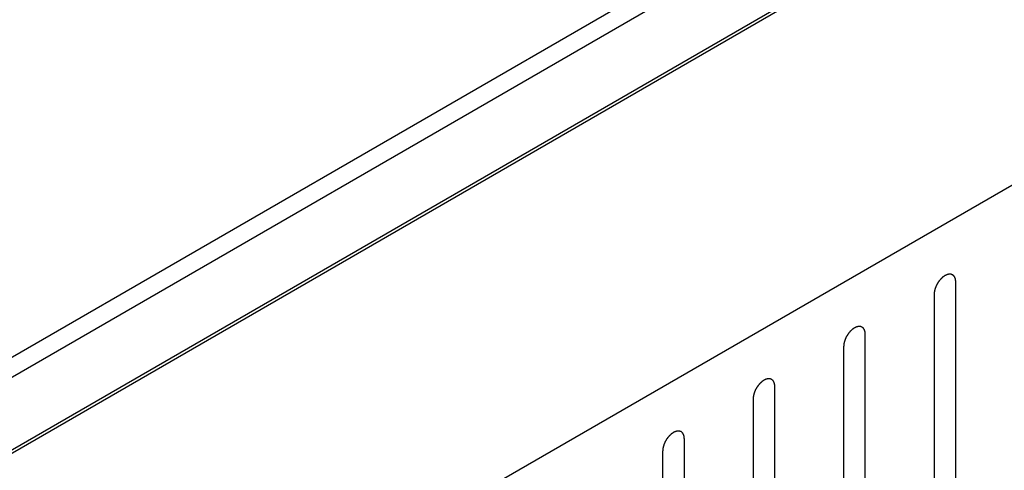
# Model space of a CAD drawing. Header units: inches. Extents: x 3 to 177, y 3 to 114.
# Tile 82 of 95: x 151.223 to 152.828, y 97.275 to 98.009. Entities that reach past the tile are written whole.
import ezdxf

# ---------------------------------------------------------------- set-up
doc = ezdxf.new("R2010")
doc.units = ezdxf.units.IN
doc.header["$LTSCALE"] = 9.973333
doc.header["$MEASUREMENT"] = 0
doc.layers.get('0').update_dxf_attribs({"linetype": 'CONTINUOUS'})
doc.layers.add('03_ALL_AXES', color=7, linetype='CONTINUOUS')
doc.layers.add('08_ALL_COSMETICS', color=7, linetype='CONTINUOUS')

msp = doc.modelspace()

# ---------------------------------------------------------------- linework, layer by layer
at = {"color": 7, "linetype": 'Continuous'}
for p, q in [((154.4248, 99.164), (148.6195, 95.8123)), ((154.4296, 99.1612), (148.6242, 95.8096)), ((154.8668, 98.9088), (149.0614, 95.5571))]:
    msp.add_line(p, q, dxfattribs=at)
at = {"layer": '03_ALL_AXES', "color": 7, "linetype": 'Continuous'}
for p, q in [((148.4882, 95.8881), (154.3218, 99.2561)), ((148.5165, 95.8718), (154.3218, 99.2235))]:
    msp.add_line(p, q, dxfattribs=at)
at = {"layer": '08_ALL_COSMETICS', "color": 7, "linetype": 'Continuous'}
for p, q in [((152.7492, 96.9424), (152.7492, 97.582)), ((152.7138, 97.5616), (152.7138, 96.922)), ((152.6016, 96.8572), (152.6016, 97.4968)), ((152.5663, 97.4764), (152.5663, 96.8368)), ((152.4541, 96.772), (152.4541, 97.4116)), ((152.4187, 97.3912), (152.4187, 96.7516)), ((152.3066, 96.6869), (152.3066, 97.3265)), ((152.2712, 97.306), (152.2712, 96.6664))]:
    msp.add_line(p, q, dxfattribs=at)
for points in [[(152.7492, 97.582), (152.7492, 97.5823), (152.7491, 97.583), (152.749, 97.5839), (152.749, 97.5847), (152.7489, 97.5852), (152.7489, 97.5855), (152.7489, 97.5858), (152.7488, 97.586), (152.7487, 97.5863), (152.7486, 97.5867), (152.7484, 97.5874), (152.7482, 97.5881), (152.748, 97.5886), (152.7479, 97.5888), (152.7479, 97.589), (152.7478, 97.5892), (152.7476, 97.5894), (152.7474, 97.5898), (152.7471, 97.5903), (152.7467, 97.5908), (152.7465, 97.5912), (152.7463, 97.5914), (152.7463, 97.5916), (152.7461, 97.5917), (152.7459, 97.5919), (152.7456, 97.5921), (152.7451, 97.5925), (152.7447, 97.5929), (152.7443, 97.5932), (152.7442, 97.5933), (152.744, 97.5935), (152.7439, 97.5935), (152.7436, 97.5936), (152.7434, 97.5937), (152.743, 97.5938), (152.7426, 97.594), (152.7421, 97.5942), (152.7417, 97.5943), (152.7415, 97.5944), (152.7414, 97.5945), (152.7412, 97.5945), (152.7409, 97.5945), (152.7405, 97.5945), (152.7398, 97.5945), (152.7392, 97.5945), (152.7388, 97.5946), (152.7385, 97.5946), (152.7383, 97.5946), (152.7381, 97.5945), (152.7378, 97.5945), (152.7374, 97.5944), (152.7367, 97.5942), (152.736, 97.594), (152.7355, 97.5939), (152.7352, 97.5939), (152.735, 97.5938), (152.7348, 97.5937), (152.7345, 97.5936), (152.734, 97.5934), (152.7333, 97.593), (152.7325, 97.5927), (152.732, 97.5925), (152.7317, 97.5923), (152.7315, 97.5922), (152.7313, 97.5921), (152.731, 97.5919), (152.7305, 97.5915), (152.7298, 97.591), (152.7291, 97.5905), (152.7286, 97.5902), (152.7283, 97.59), (152.7281, 97.5899), (152.7279, 97.5897), (152.7276, 97.5894), (152.7271, 97.589), (152.7264, 97.5883), (152.7257, 97.5877), (152.7253, 97.5872), (152.725, 97.587), (152.7248, 97.5868), (152.7246, 97.5866), (152.7243, 97.5863), (152.7239, 97.5857), (152.7233, 97.585), (152.7226, 97.5842), (152.7222, 97.5837), (152.7219, 97.5834), (152.7217, 97.5832), (152.7216, 97.5829), (152.7213, 97.5826), (152.7209, 97.582), (152.7204, 97.5811), (152.7198, 97.5802), (152.7194, 97.5796), (152.7192, 97.5793), (152.719, 97.579), (152.7189, 97.5788), (152.7187, 97.5784), (152.7184, 97.5778), (152.7179, 97.5769), (152.7175, 97.5759), (152.7171, 97.5753), (152.717, 97.575), (152.7168, 97.5747), (152.7167, 97.5744), (152.7166, 97.574), (152.7164, 97.5734), (152.716, 97.5725), (152.7157, 97.5715), (152.7154, 97.5709), (152.7153, 97.5705), (152.7152, 97.5702), (152.7151, 97.57), (152.7151, 97.5696), (152.7149, 97.5689), (152.7147, 97.568), (152.7145, 97.5671), (152.7143, 97.5665), (152.7143, 97.5661), (152.7142, 97.5658), (152.7142, 97.5656), (152.7141, 97.5652), (152.7141, 97.5646), (152.714, 97.5637), (152.7139, 97.5627), (152.7139, 97.562), (152.7138, 97.5616)], [(152.6016, 97.4968), (152.6016, 97.4971), (152.6016, 97.4978), (152.6015, 97.4987), (152.6014, 97.4995), (152.6014, 97.5), (152.6013, 97.5004), (152.6013, 97.5006), (152.6012, 97.5008), (152.6012, 97.5011), (152.601, 97.5015), (152.6008, 97.5022), (152.6006, 97.5029), (152.6005, 97.5034), (152.6004, 97.5036), (152.6003, 97.5038), (152.6002, 97.504), (152.6001, 97.5042), (152.5998, 97.5046), (152.5995, 97.5051), (152.5992, 97.5057), (152.5989, 97.506), (152.5988, 97.5063), (152.5987, 97.5064), (152.5986, 97.5065), (152.5984, 97.5067), (152.598, 97.507), (152.5976, 97.5073), (152.5971, 97.5077), (152.5968, 97.508), (152.5966, 97.5081), (152.5965, 97.5083), (152.5963, 97.5083), (152.5961, 97.5084), (152.5958, 97.5085), (152.5955, 97.5086), (152.595, 97.5088), (152.5946, 97.509), (152.5942, 97.5091), (152.594, 97.5092), (152.5938, 97.5093), (152.5936, 97.5093), (152.5934, 97.5093), (152.5929, 97.5093), (152.5923, 97.5093), (152.5917, 97.5093), (152.5912, 97.5094), (152.591, 97.5094), (152.5908, 97.5094), (152.5906, 97.5093), (152.5903, 97.5093), (152.5898, 97.5092), (152.5891, 97.509), (152.5884, 97.5089), (152.5879, 97.5088), (152.5877, 97.5087), (152.5875, 97.5087), (152.5872, 97.5085), (152.587, 97.5084), (152.5864, 97.5082), (152.5857, 97.5078), (152.585, 97.5075), (152.5845, 97.5073), (152.5842, 97.5071), (152.584, 97.507), (152.5838, 97.5069), (152.5835, 97.5067), (152.583, 97.5063), (152.5823, 97.5058), (152.5815, 97.5054), (152.581, 97.505), (152.5808, 97.5048), (152.5805, 97.5047), (152.5803, 97.5045), (152.5801, 97.5042), (152.5796, 97.5038), (152.5789, 97.5031), (152.5782, 97.5025), (152.5777, 97.502), (152.5774, 97.5018), (152.5772, 97.5016), (152.577, 97.5014), (152.5768, 97.5011), (152.5763, 97.5005), (152.5757, 97.4998), (152.5751, 97.499), (152.5746, 97.4985), (152.5744, 97.4982), (152.5742, 97.498), (152.574, 97.4977), (152.5738, 97.4974), (152.5734, 97.4968), (152.5728, 97.4959), (152.5723, 97.495), (152.5719, 97.4944), (152.5716, 97.4941), (152.5715, 97.4938), (152.5713, 97.4936), (152.5711, 97.4932), (152.5708, 97.4926), (152.5704, 97.4917), (152.5699, 97.4908), (152.5696, 97.4901), (152.5694, 97.4898), (152.5693, 97.4895), (152.5692, 97.4892), (152.569, 97.4888), (152.5688, 97.4882), (152.5685, 97.4873), (152.5681, 97.4863), (152.5679, 97.4857), (152.5678, 97.4853), (152.5676, 97.485), (152.5676, 97.4848), (152.5675, 97.4844), (152.5674, 97.4838), (152.5671, 97.4828), (152.5669, 97.4819), (152.5668, 97.4813), (152.5667, 97.4809), (152.5666, 97.4806), (152.5666, 97.4804), (152.5666, 97.48), (152.5665, 97.4794), (152.5665, 97.4785), (152.5664, 97.4775), (152.5663, 97.4768), (152.5663, 97.4764)], [(152.4541, 97.4116), (152.4541, 97.412), (152.454, 97.4126), (152.4539, 97.4135), (152.4539, 97.4143), (152.4538, 97.4149), (152.4538, 97.4152), (152.4538, 97.4154), (152.4537, 97.4156), (152.4536, 97.4159), (152.4535, 97.4164), (152.4533, 97.417), (152.4531, 97.4177), (152.4529, 97.4182), (152.4528, 97.4184), (152.4528, 97.4187), (152.4527, 97.4188), (152.4525, 97.419), (152.4523, 97.4194), (152.452, 97.4199), (152.4516, 97.4205), (152.4514, 97.4209), (152.4512, 97.4211), (152.4512, 97.4212), (152.451, 97.4213), (152.4508, 97.4215), (152.4505, 97.4218), (152.45, 97.4222), (152.4496, 97.4225), (152.4492, 97.4228), (152.4491, 97.423), (152.4489, 97.4231), (152.4488, 97.4231), (152.4485, 97.4232), (152.4483, 97.4233), (152.4479, 97.4235), (152.4475, 97.4236), (152.447, 97.4238), (152.4466, 97.4239), (152.4464, 97.424), (152.4463, 97.4241), (152.4461, 97.4241), (152.4458, 97.4241), (152.4454, 97.4241), (152.4447, 97.4241), (152.4441, 97.4242), (152.4437, 97.4242), (152.4434, 97.4242), (152.4432, 97.4242), (152.443, 97.4241), (152.4427, 97.4241), (152.4423, 97.424), (152.4416, 97.4238), (152.4409, 97.4237), (152.4404, 97.4236), (152.4401, 97.4235), (152.4399, 97.4235), (152.4397, 97.4234), (152.4394, 97.4232), (152.4389, 97.423), (152.4382, 97.4227), (152.4374, 97.4223), (152.4369, 97.4221), (152.4366, 97.4219), (152.4364, 97.4219), (152.4362, 97.4217), (152.4359, 97.4215), (152.4354, 97.4212), (152.4347, 97.4207), (152.434, 97.4202), (152.4335, 97.4198), (152.4332, 97.4196), (152.433, 97.4195), (152.4328, 97.4193), (152.4325, 97.419), (152.432, 97.4186), (152.4313, 97.4179), (152.4306, 97.4173), (152.4302, 97.4169), (152.4299, 97.4166), (152.4297, 97.4164), (152.4295, 97.4162), (152.4292, 97.4159), (152.4288, 97.4154), (152.4282, 97.4146), (152.4275, 97.4138), (152.4271, 97.4133), (152.4268, 97.413), (152.4266, 97.4128), (152.4265, 97.4125), (152.4262, 97.4122), (152.4258, 97.4116), (152.4253, 97.4107), (152.4247, 97.4099), (152.4243, 97.4093), (152.4241, 97.4089), (152.4239, 97.4087), (152.4238, 97.4084), (152.4236, 97.408), (152.4233, 97.4074), (152.4228, 97.4065), (152.4224, 97.4056), (152.422, 97.4049), (152.4219, 97.4046), (152.4217, 97.4043), (152.4216, 97.404), (152.4215, 97.4037), (152.4213, 97.403), (152.4209, 97.4021), (152.4206, 97.4012), (152.4203, 97.4005), (152.4202, 97.4001), (152.4201, 97.3999), (152.42, 97.3996), (152.42, 97.3992), (152.4198, 97.3986), (152.4196, 97.3977), (152.4194, 97.3967), (152.4192, 97.3961), (152.4192, 97.3957), (152.4191, 97.3955), (152.4191, 97.3952), (152.419, 97.3948), (152.419, 97.3942), (152.4189, 97.3933), (152.4188, 97.3923), (152.4188, 97.3916), (152.4187, 97.3912)], [(152.3066, 97.3265), (152.3065, 97.3268), (152.3065, 97.3274), (152.3064, 97.3283), (152.3063, 97.3291), (152.3063, 97.3297), (152.3062, 97.33), (152.3062, 97.3302), (152.3061, 97.3304), (152.3061, 97.3307), (152.3059, 97.3312), (152.3057, 97.3318), (152.3055, 97.3325), (152.3054, 97.333), (152.3053, 97.3333), (152.3052, 97.3335), (152.3051, 97.3336), (152.305, 97.3338), (152.3047, 97.3342), (152.3044, 97.3348), (152.3041, 97.3353), (152.3038, 97.3357), (152.3037, 97.3359), (152.3036, 97.3361), (152.3035, 97.3362), (152.3033, 97.3363), (152.3029, 97.3366), (152.3025, 97.337), (152.302, 97.3374), (152.3017, 97.3376), (152.3015, 97.3378), (152.3014, 97.3379), (152.3012, 97.338), (152.301, 97.338), (152.3007, 97.3381), (152.3004, 97.3383), (152.2999, 97.3384), (152.2995, 97.3386), (152.2991, 97.3387), (152.2989, 97.3388), (152.2987, 97.3389), (152.2985, 97.3389), (152.2983, 97.3389), (152.2978, 97.3389), (152.2972, 97.339), (152.2966, 97.339), (152.2961, 97.339), (152.2959, 97.339), (152.2957, 97.339), (152.2955, 97.339), (152.2952, 97.3389), (152.2947, 97.3388), (152.294, 97.3386), (152.2933, 97.3385), (152.2928, 97.3384), (152.2926, 97.3383), (152.2924, 97.3383), (152.2921, 97.3382), (152.2919, 97.338), (152.2913, 97.3378), (152.2906, 97.3375), (152.2899, 97.3371), (152.2894, 97.3369), (152.2891, 97.3368), (152.2889, 97.3367), (152.2887, 97.3365), (152.2884, 97.3363), (152.2879, 97.336), (152.2872, 97.3355), (152.2864, 97.335), (152.2859, 97.3346), (152.2857, 97.3344), (152.2854, 97.3343), (152.2852, 97.3341), (152.285, 97.3338), (152.2845, 97.3334), (152.2838, 97.3328), (152.2831, 97.3321), (152.2826, 97.3317), (152.2823, 97.3314), (152.2821, 97.3312), (152.2819, 97.331), (152.2817, 97.3307), (152.2812, 97.3302), (152.2806, 97.3294), (152.28, 97.3287), (152.2795, 97.3281), (152.2793, 97.3278), (152.2791, 97.3276), (152.2789, 97.3273), (152.2787, 97.327), (152.2783, 97.3264), (152.2777, 97.3255), (152.2772, 97.3247), (152.2768, 97.3241), (152.2765, 97.3237), (152.2764, 97.3235), (152.2762, 97.3232), (152.2761, 97.3228), (152.2757, 97.3222), (152.2753, 97.3213), (152.2748, 97.3204), (152.2745, 97.3198), (152.2743, 97.3194), (152.2742, 97.3191), (152.2741, 97.3188), (152.2739, 97.3185), (152.2737, 97.3178), (152.2734, 97.3169), (152.273, 97.316), (152.2728, 97.3153), (152.2727, 97.3149), (152.2725, 97.3147), (152.2725, 97.3144), (152.2724, 97.314), (152.2723, 97.3134), (152.272, 97.3125), (152.2718, 97.3116), (152.2717, 97.3109), (152.2716, 97.3106), (152.2715, 97.3103), (152.2715, 97.31), (152.2715, 97.3097), (152.2714, 97.309), (152.2714, 97.3082), (152.2713, 97.3071), (152.2712, 97.3064), (152.2712, 97.306)]]:
    msp.add_open_spline(points, degree=3, knots=[0, 0, 0, 0, 0.015625, 0.03125, 0.046875, 0.054688, 0.058594, 0.0625, 0.066406, 0.070312, 0.078125, 0.09375, 0.109375, 0.117188, 0.121094, 0.125, 0.128906, 0.132812, 0.140625, 0.15625, 0.171875, 0.179688, 0.183594, 0.1875, 0.191406, 0.195312, 0.203125, 0.21875, 0.234375, 0.242188, 0.246094, 0.25, 0.253906, 0.257812, 0.265625, 0.273438, 0.28125, 0.296875, 0.304688, 0.308594, 0.3125, 0.316406, 0.320312, 0.328125, 0.34375, 0.359375, 0.367188, 0.371094, 0.375, 0.378906, 0.382812, 0.390625, 0.40625, 0.421875, 0.429688, 0.433594, 0.4375, 0.441406, 0.445312, 0.453125, 0.46875, 0.484375, 0.492188, 0.496094, 0.5, 0.503906, 0.507812, 0.515625, 0.53125, 0.546875, 0.554688, 0.558594, 0.5625, 0.566406, 0.570312, 0.578125, 0.59375, 0.609375, 0.617188, 0.621094, 0.625, 0.628906, 0.632812, 0.640625, 0.65625, 0.671875, 0.679688, 0.683594, 0.6875, 0.691406, 0.695312, 0.703125, 0.71875, 0.734375, 0.742188, 0.746094, 0.75, 0.753906, 0.757812, 0.765625, 0.78125, 0.796875, 0.804688, 0.808594, 0.8125, 0.816406, 0.820312, 0.828125, 0.84375, 0.859375, 0.867188, 0.871094, 0.875, 0.878906, 0.882812, 0.890625, 0.90625, 0.921875, 0.929688, 0.933594, 0.9375, 0.941406, 0.945312, 0.953125, 0.96875, 0.984375, 1, 1, 1, 1], dxfattribs=at)

doc.saveas('drawing.dxf')
